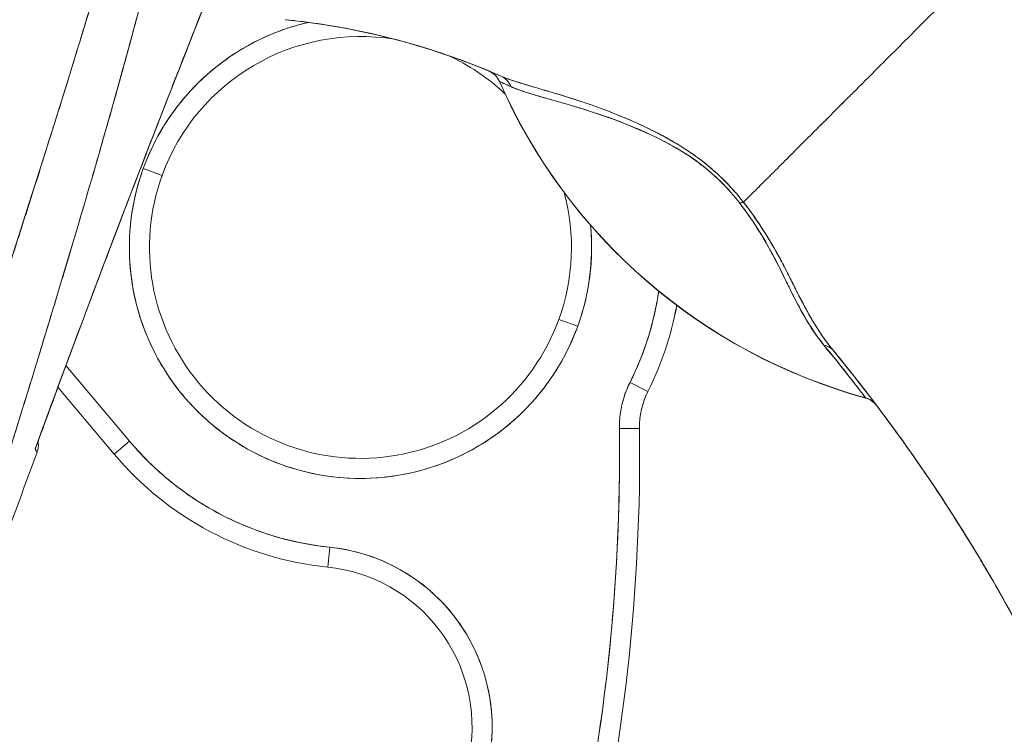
# Model space of a CAD drawing. Header units: inches. Extents: x 15 to 357, y 5 to 227.
# Tile 18 of 107: x 99.627 to 100.592, y 138.949 to 139.649. Entities that reach past the tile are written whole.
import ezdxf

# ---------------------------------------------------------------- set-up
doc = ezdxf.new("R2010")
doc.units = ezdxf.units.IN
doc.header["$LTSCALE"] = 22
doc.header["$MEASUREMENT"] = 0
doc.layers.add('Visible (ANSI)', color=7, linetype='Continuous', lineweight=5)

msp = doc.modelspace()

# ---------------------------------------------------------------- linework, layer by layer
at = {"layer": 'Visible (ANSI)'}
for p, q in [((100.09712, 139.58848), (100.09712, 139.58831)), ((100.26113, 139.53298), (100.26113, 139.53297)), ((100.26113, 139.53297), (100.26113, 139.53298)), ((100.26093, 139.52839), (100.26093, 139.52837)), ((100.26093, 139.52837), (100.26093, 139.52839)), ((100.28034, 139.52142), (100.28034, 139.52143)), ((100.28034, 139.52143), (100.28034, 139.52142)), ((99.74822, 139.50308), (99.76672, 139.49636)), ((99.76672, 139.49636), (99.74822, 139.50308)), ((100.15526, 139.3552), (100.17376, 139.34847)), ((100.17376, 139.34847), (100.15526, 139.3552)), ((99.64401, 139.31344), (99.64401, 139.31344)), ((99.73491, 139.23585), (99.67249, 139.31014)), ((99.67249, 139.31014), (99.73491, 139.23585)), ((99.71983, 139.22318), (99.66462, 139.28891)), ((100.24262, 139.28477), (100.22502, 139.29358)), ((100.22502, 139.29358), (100.24262, 139.28477)), ((100.2343, 139.2485), (100.21461, 139.24825)), ((100.21461, 139.24825), (100.2343, 139.2485)), ((99.71983, 139.22318), (99.73491, 139.23585)), ((99.73491, 139.23585), (99.71983, 139.22318)), ((99.92887, 139.11246), (99.93087, 139.13204)), ((99.93087, 139.13204), (99.92887, 139.11246))]:
    msp.add_line(p, q, dxfattribs=at)
for centre, radius, start, end in [((99.96099, 139.42578), 0.22638, 103.04404, 160.03304), ((99.96098, 139.42584), 0.22632, 103.04343, 103.04362), ((99.96099, 139.42578), 0.20669, 80.65699, 160.03304), ((99.96099, 139.42578), 0.20669, 65.72129, 65.72335), ((99.96099, 139.42578), 0.20669, 46.79398, 65.71722), ((100.07871, 139.58031), 0.02008, 23.66839, 66.82157), ((100.0788, 139.58027), 0.02008, 23.68716, 66.76219), ((100.60191, 139.80964), 0.55118, 203.67477, 254.63989), ((99.961, 139.42579), 0.22636, 44.96518, 44.96546), ((99.96099, 139.42578), 0.22638, 41.38763, 41.39914), ((99.96099, 139.42578), 0.22638, 160.03304, 340.03304), ((99.96099, 139.42578), 0.20669, 160.03304, 340.03304), ((99.96099, 139.42578), 0.20669, 340.03304, 15.04204), ((99.96099, 139.42578), 0.22638, 340.03304, 5.52934), ((99.96099, 139.42578), 0.29528, 333.40323, 351.64017), ((99.96103, 139.42577), 0.31492, 333.40131, 349.61535), ((99.96099, 139.42578), 0.31496, 333.40323, 349.6151), ((100.31303, 139.24951), 0.09843, 153.40323, 180.73413), ((100.31303, 139.24951), 0.07874, 153.40323, 180.73413), ((100.31303, 139.24951), 0.07874, 153.40323, 180.73413), ((100.4506, 139.25878), 0.02008, 38.5981, 74.63988), ((98.32107, 139.22399), 1.8937, 332.53661, 0.73413), ((98.32107, 139.22399), 1.91339, 332.53661, 0.73413), ((98.32107, 139.22399), 1.91339, 332.53661, 0.73413), ((99.96099, 139.42578), 0.29528, 220.03304, 264.14608), ((114.41838, 133.77304), 15.74803, 159.744341, 160.828594), ((99.96099, 139.42578), 0.31496, 220.03304, 264.14608), ((99.91281, 138.9558), 0.17717, 350.43614, 84.14608), ((99.91281, 138.9558), 0.15748, 350.43614, 84.14608)]:
    msp.add_arc(centre, radius, start, end, dxfattribs=at)
for centre, major_axis, ratio, start_param, end_param in [((99.87831, 139.63281), (-0.12691, 0.01197), 0.132886, 4.605159, 4.653284), ((101.41169, 139.05066), (-1.32529, 0.54819), 0.00001, 6.271239, 6.274864), ((100.0788, 139.58027), (0.00792, 0.01845), 0.999933, 5.531377, 6.283185), ((101.53732, 139.06401), (-1.44022, 0.52436), 0.00001, 6.27208, 6.283193), ((100.60191, 139.80976), (0.55118, 0), 0.9998, 3.555085, 4.443895), ((100.60191, 139.80976), (-0.55118, 0), 0.9998, 0.413493, 1.302303), ((100.09042, 139.57532), (0.00804, 0.0184), 0.957286, 5.520704, 6.282764), ((100.09042, 139.57532), (0.00804, 0.0184), 0.957286, 5.520703, 6.282762), ((100.32281, 139.45734), (-0.01591, -0.01225), 0.236605, 3.562809, 3.880149), ((100.32281, 139.45734), (0.0159, 0.01225), 0.236623, 0.420958, 0.738353), ((100.40807, 139.31276), (0.01552, 0.01274), 0.762679, 0.000601, 0.630131), ((100.40807, 139.31276), (0.01552, 0.01274), 0.76268, 0.000589, 0.630116), ((100.45037, 139.25908), (0.01569, 0.01253), 0.9995, 0, 0.628441), ((100.45037, 139.25908), (0.00533, 0.01936), 0.999871, 5.655499, 6.283185), ((100.01337, 139.87263), (0.44254, -0.59448), 0.00001, 6.283046, 6.314399), ((100.45037, 139.25908), (0.01569, 0.01252), 0.9995, 0, 0.628956), ((100.01337, 139.87289), (0.44254, -0.59475), 0.00001, 6.251839, 6.283182)]:
    msp.add_ellipse(centre, major_axis=major_axis, ratio=ratio, start_param=start_param, end_param=end_param, dxfattribs=at)
for points, knots in [([(99.84463, 140.19647), (99.84184, 140.16093), (99.83814, 140.12562), (99.83354, 140.09008), (99.82894, 140.05454), (99.82344, 140.01876), (99.81707, 139.98234), (99.8107, 139.94592), (99.80346, 139.90885), (99.79531, 139.8707), (99.78716, 139.83255), (99.7781, 139.79332), (99.76807, 139.75254), (99.75804, 139.71176), (99.74704, 139.66943), (99.73495, 139.625), (99.72287, 139.58057), (99.70972, 139.53405), (99.69534, 139.48475), (99.68096, 139.43546), (99.66536, 139.3834), (99.64839, 139.32776), (99.63141, 139.27212), (99.61305, 139.2129), (99.59318, 139.14935), (99.57331, 139.0858), (99.55193, 139.01792), (99.52933, 138.9458)], [0, 0, 0, 0, 0.111111, 0.111111, 0.111111, 0.222222, 0.222222, 0.222222, 0.333333, 0.333333, 0.333333, 0.444444, 0.444444, 0.444444, 0.555556, 0.555556, 0.555556, 0.666667, 0.666667, 0.666667, 0.777778, 0.777778, 0.777778, 0.888889, 0.888889, 0.888889, 1, 1, 1, 1]), ([(99.84463, 140.19647), (99.84368, 140.18427), (99.84261, 140.17194), (99.84141, 140.15946), (99.84022, 140.14717), (99.83891, 140.13474), (99.83747, 140.12219), (99.83605, 140.10978), (99.83451, 140.09726), (99.83283, 140.08461), (99.83118, 140.07209), (99.8294, 140.05945), (99.8275, 140.04669), (99.82562, 140.03404), (99.82362, 140.02127), (99.8215, 140.00839), (99.81939, 139.99558), (99.81716, 139.98267), (99.81482, 139.96964), (99.81271, 139.9579), (99.8105, 139.94607), (99.80821, 139.93415), (99.80797, 139.9329), (99.80772, 139.93165), (99.80748, 139.93039), (99.80493, 139.91722), (99.80226, 139.90395), (99.79949, 139.89057), (99.79671, 139.87718), (99.79383, 139.86369), (99.79084, 139.85009), (99.78784, 139.83646), (99.78473, 139.82272), (99.78153, 139.80887), (99.77831, 139.79497), (99.77498, 139.78095), (99.77156, 139.76682), (99.76811, 139.75261), (99.76456, 139.73828), (99.76092, 139.72385), (99.75724, 139.70929), (99.75346, 139.69462), (99.74959, 139.67983), (99.74606, 139.66635), (99.74246, 139.65277), (99.73877, 139.6391), (99.73837, 139.63762), (99.73797, 139.63614), (99.73757, 139.63465), (99.73342, 139.61929), (99.72917, 139.60381), (99.72484, 139.5882), (99.72044, 139.57238), (99.71595, 139.55642), (99.71137, 139.54034), (99.70671, 139.524), (99.70197, 139.50753), (99.69714, 139.49092), (99.69222, 139.47402), (99.68721, 139.45698), (99.68212, 139.4398), (99.67693, 139.42228), (99.67165, 139.40461), (99.66629, 139.3868), (99.66081, 139.3686), (99.65524, 139.35025), (99.6496, 139.33174), (99.64742, 139.3246), (99.64523, 139.31743), (99.64303, 139.31023), (99.63939, 139.29836), (99.63573, 139.28643), (99.63203, 139.27444), (99.62594, 139.25469), (99.61978, 139.23477), (99.61353, 139.21467), (99.60712, 139.19403), (99.60063, 139.17321), (99.59407, 139.15221), (99.58731, 139.1306), (99.58048, 139.10879), (99.57358, 139.08679), (99.56648, 139.06413), (99.55929, 139.04125), (99.55204, 139.01816), (99.54454, 138.99427), (99.53696, 138.97015), (99.52933, 138.9458)], [0, 0, 0, 0, 0.037382, 0.037382, 0.037382, 0.074234, 0.074234, 0.074234, 0.110636, 0.110636, 0.110636, 0.146671, 0.146671, 0.146671, 0.182417, 0.182417, 0.182417, 0.217957, 0.217957, 0.217957, 0.25, 0.25, 0.25, 0.253368, 0.253368, 0.253368, 0.288725, 0.288725, 0.288725, 0.324095, 0.324095, 0.324095, 0.359547, 0.359547, 0.359547, 0.39515, 0.39515, 0.39515, 0.430974, 0.430974, 0.430974, 0.467089, 0.467089, 0.467089, 0.5, 0.5, 0.5, 0.503564, 0.503564, 0.503564, 0.540473, 0.540473, 0.540473, 0.577897, 0.577897, 0.577897, 0.615918, 0.615918, 0.615918, 0.654622, 0.654622, 0.654622, 0.694093, 0.694093, 0.694093, 0.734423, 0.734423, 0.734423, 0.75, 0.75, 0.75, 0.775706, 0.775706, 0.775706, 0.818036, 0.818036, 0.818036, 0.861515, 0.861515, 0.861515, 0.906243, 0.906243, 0.906243, 0.952322, 0.952322, 0.952322, 1, 1, 1, 1]), ([(99.8195, 140.19212), (99.80774, 140.10831), (99.79098, 140.01942), (99.76855, 139.92542), (99.74612, 139.83141), (99.71801, 139.73229), (99.68628, 139.6282), (99.65455, 139.5241), (99.61919, 139.41502), (99.58264, 139.30118), (99.54608, 139.18735), (99.50832, 139.06875), (99.46855, 138.94531)], [0, 0, 0, 0, 0.25, 0.25, 0.25, 0.5, 0.5, 0.5, 0.75, 0.75, 0.75, 1, 1, 1, 1]), ([(99.46855, 138.94531), (99.47616, 138.96951), (99.4838, 138.99369), (99.49147, 139.01786), (99.49875, 139.0408), (99.50607, 139.06373), (99.51341, 139.08664), (99.52041, 139.10849), (99.52743, 139.13034), (99.53446, 139.15217), (99.54118, 139.17302), (99.54791, 139.19387), (99.55465, 139.21471), (99.56109, 139.23464), (99.56755, 139.25457), (99.574, 139.2745), (99.58018, 139.2936), (99.58636, 139.3127), (99.59253, 139.3318), (99.59846, 139.35013), (99.60438, 139.36847), (99.61028, 139.38681), (99.61596, 139.40444), (99.62162, 139.42208), (99.62726, 139.43972), (99.6327, 139.45672), (99.63812, 139.47372), (99.64351, 139.49073), (99.64871, 139.50714), (99.65389, 139.52357), (99.65904, 139.53999), (99.66171, 139.54851), (99.66437, 139.55703), (99.66702, 139.56556), (99.66931, 139.57293), (99.67159, 139.5803), (99.67387, 139.58768), (99.67863, 139.60308), (99.68335, 139.6185), (99.68802, 139.63392), (99.69256, 139.64889), (99.69706, 139.66387), (99.70151, 139.67886), (99.70583, 139.69344), (99.71012, 139.70802), (99.71434, 139.72262), (99.71846, 139.73684), (99.72253, 139.75108), (99.72654, 139.76532), (99.73045, 139.77923), (99.73431, 139.79315), (99.73811, 139.80708), (99.74182, 139.82071), (99.74547, 139.83434), (99.74906, 139.84799), (99.75257, 139.86137), (99.75601, 139.87476), (99.75938, 139.88816), (99.7627, 139.90132), (99.76594, 139.91449), (99.7691, 139.92767), (99.77221, 139.94064), (99.77524, 139.95362), (99.77819, 139.96662), (99.7811, 139.97942), (99.78393, 139.99224), (99.78667, 140.00506), (99.78937, 140.01773), (99.79199, 140.0304), (99.79452, 140.04309), (99.79702, 140.05563), (99.79943, 140.06819), (99.80174, 140.08075), (99.80402, 140.0932), (99.80622, 140.10565), (99.80831, 140.11812), (99.81039, 140.13048), (99.81236, 140.14285), (99.81423, 140.15523), (99.81609, 140.16752), (99.81785, 140.17982), (99.8195, 140.19212)], [0, 0, 0, 0, 0.058373, 0.058373, 0.058373, 0.113771, 0.113771, 0.113771, 0.166588, 0.166588, 0.166588, 0.217025, 0.217025, 0.217025, 0.265271, 0.265271, 0.265271, 0.311506, 0.311506, 0.311506, 0.355892, 0.355892, 0.355892, 0.398581, 0.398581, 0.398581, 0.439711, 0.439711, 0.439711, 0.479413, 0.479413, 0.479413, 0.5, 0.5, 0.5, 0.517807, 0.517807, 0.517807, 0.555021, 0.555021, 0.555021, 0.59116, 0.59116, 0.59116, 0.62632, 0.62632, 0.62632, 0.660593, 0.660593, 0.660593, 0.694065, 0.694065, 0.694065, 0.726815, 0.726815, 0.726815, 0.75892, 0.75892, 0.75892, 0.79045, 0.79045, 0.79045, 0.821471, 0.821471, 0.821471, 0.852043, 0.852043, 0.852043, 0.882223, 0.882223, 0.882223, 0.912065, 0.912065, 0.912065, 0.941613, 0.941613, 0.941613, 0.970914, 0.970914, 0.970914, 1, 1, 1, 1]), ([(99.64227, 139.22824), (99.66758, 139.29738), (99.6925, 139.36412), (99.71693, 139.4284), (99.74136, 139.49269), (99.76529, 139.55452), (99.78868, 139.6141), (99.81207, 139.67367), (99.8349, 139.73099), (99.8571, 139.78598)], [0, 0, 0, 0, 0.333333, 0.333333, 0.333333, 0.666667, 0.666667, 0.666667, 1, 1, 1, 1]), ([(99.64227, 139.22824), (99.65927, 139.27471), (99.67648, 139.32111), (99.69389, 139.36743), (99.71891, 139.43404), (99.74435, 139.50049), (99.77018, 139.56679), (99.7935, 139.62667), (99.81714, 139.68642), (99.84105, 139.74606), (99.84639, 139.75937), (99.85174, 139.77267), (99.8571, 139.78597)], [0, 0, 0, 0, 0.248384, 0.248384, 0.248384, 0.605524, 0.605524, 0.605524, 0.928029, 0.928029, 0.928029, 1, 1, 1, 1]), ([(100.59165, 139.72553), (100.58431, 139.71819), (100.57677, 139.71065), (100.56918, 139.70305), (100.56118, 139.69506), (100.55312, 139.687), (100.54513, 139.67901), (100.54275, 139.67663), (100.54037, 139.67425), (100.53799, 139.67188), (100.53192, 139.66581), (100.52591, 139.65981), (100.51998, 139.65387), (100.51124, 139.64513), (100.50266, 139.63656), (100.49425, 139.62814), (100.49156, 139.62545), (100.48889, 139.62279), (100.48624, 139.62013), (100.48024, 139.61413), (100.47432, 139.60821), (100.4685, 139.60239), (100.45986, 139.59376), (100.45145, 139.58535), (100.44333, 139.57722), (100.44178, 139.57567), (100.44024, 139.57413), (100.43871, 139.5726), (100.43204, 139.56593), (100.42557, 139.55945), (100.41931, 139.55318), (100.41543, 139.54929), (100.41162, 139.54548), (100.4079, 139.54176), (100.40419, 139.53804), (100.40055, 139.5344), (100.39701, 139.53085), (100.39345, 139.52729), (100.38998, 139.52382), (100.3866, 139.52044), (100.38324, 139.51708), (100.37997, 139.51382), (100.37681, 139.51065), (100.37171, 139.50556), (100.36687, 139.50072), (100.3623, 139.49617), (100.36124, 139.4951), (100.36019, 139.49406), (100.35916, 139.49303), (100.35646, 139.49033), (100.35386, 139.48774), (100.35138, 139.48527), (100.34892, 139.48281), (100.34657, 139.48046), (100.34434, 139.47823), (100.34212, 139.47602), (100.34001, 139.47392), (100.33803, 139.47194), (100.33738, 139.4713), (100.33675, 139.47067), (100.33614, 139.47006)], [0, 0, 0, 0, 0.070424, 0.070424, 0.070424, 0.144534, 0.144534, 0.144534, 0.166667, 0.166667, 0.166667, 0.223343, 0.223343, 0.223343, 0.306734, 0.306734, 0.306734, 0.333333, 0.333333, 0.333333, 0.393545, 0.393545, 0.393545, 0.482972, 0.482972, 0.482972, 0.5, 0.5, 0.5, 0.574383, 0.574383, 0.574383, 0.620537, 0.620537, 0.620537, 0.666667, 0.666667, 0.666667, 0.713018, 0.713018, 0.713018, 0.759127, 0.759127, 0.759127, 0.833333, 0.833333, 0.833333, 0.850626, 0.850626, 0.850626, 0.895889, 0.895889, 0.895889, 0.940848, 0.940848, 0.940848, 0.985537, 0.985537, 0.985537, 1, 1, 1, 1]), ([(100.33614, 139.47006), (100.33675, 139.47067), (100.33738, 139.4713), (100.33803, 139.47194), (100.34001, 139.47392), (100.34212, 139.47602), (100.34434, 139.47823), (100.34657, 139.48046), (100.34892, 139.48281), (100.35139, 139.48527), (100.35386, 139.48774), (100.35646, 139.49033), (100.35916, 139.49303), (100.36019, 139.49406), (100.36124, 139.49511), (100.36231, 139.49617), (100.36687, 139.50073), (100.37171, 139.50556), (100.37681, 139.51065), (100.38315, 139.51699), (100.38989, 139.52373), (100.39698, 139.53082), (100.40408, 139.53793), (100.41153, 139.54539), (100.41931, 139.55318), (100.42557, 139.55944), (100.43204, 139.56592), (100.4387, 139.57259), (100.44023, 139.57413), (100.44177, 139.57567), (100.44333, 139.57722), (100.45145, 139.58535), (100.45986, 139.59376), (100.4685, 139.60239), (100.47432, 139.60821), (100.48023, 139.61413), (100.48623, 139.62013), (100.48889, 139.62278), (100.49156, 139.62545), (100.49425, 139.62814), (100.50266, 139.63656), (100.51124, 139.64513), (100.51997, 139.65387), (100.52589, 139.65979), (100.53188, 139.66577), (100.53794, 139.67183), (100.54033, 139.67421), (100.54273, 139.67661), (100.54513, 139.67901), (100.55312, 139.687), (100.56118, 139.69506), (100.56918, 139.70305), (100.57677, 139.71065), (100.58431, 139.71819), (100.59165, 139.72553)], [0, 0, 0, 0, 0.014459, 0.014459, 0.014459, 0.059137, 0.059137, 0.059137, 0.104088, 0.104088, 0.104088, 0.149345, 0.149345, 0.149345, 0.166667, 0.166667, 0.166667, 0.24084, 0.24084, 0.24084, 0.33319, 0.33319, 0.33319, 0.425633, 0.425633, 0.425633, 0.5, 0.5, 0.5, 0.517058, 0.517058, 0.517058, 0.606462, 0.606462, 0.606462, 0.666667, 0.666667, 0.666667, 0.693307, 0.693307, 0.693307, 0.776791, 0.776791, 0.776791, 0.833333, 0.833333, 0.833333, 0.855634, 0.855634, 0.855634, 0.929684, 0.929684, 0.929684, 1, 1, 1, 1]), ([(100.59165, 139.72553), (100.60071, 139.69312), (100.60911, 139.6607), (100.61697, 139.6284), (100.62484, 139.59609), (100.63218, 139.56392), (100.63914, 139.532), (100.64609, 139.50009), (100.65267, 139.46844), (100.65903, 139.43715), (100.66539, 139.40586), (100.67155, 139.37494), (100.67768, 139.34444), (100.68381, 139.31395), (100.68992, 139.28389), (100.69622, 139.2543), (100.70252, 139.22471), (100.709, 139.1956), (100.71589, 139.16695), (100.72278, 139.13831), (100.73008, 139.11013), (100.73801, 139.08239), (100.74594, 139.05465), (100.7545, 139.02735), (100.76392, 139.0004)], [0, 0, 0, 0, 0.124961, 0.124961, 0.124961, 0.249967, 0.249967, 0.249967, 0.374972, 0.374972, 0.374972, 0.499978, 0.499978, 0.499978, 0.624983, 0.624983, 0.624983, 0.749989, 0.749989, 0.749989, 0.874994, 0.874994, 0.874994, 1, 1, 1, 1]), ([(99.74822, 139.50308), (99.75304, 139.5163), (99.75895, 139.52884), (99.76601, 139.5408), (99.77308, 139.55277), (99.78129, 139.56415), (99.79047, 139.57467), (99.79964, 139.58518), (99.80978, 139.59483), (99.82073, 139.60346), (99.83167, 139.6121), (99.84342, 139.61973), (99.85577, 139.62622), (99.86812, 139.6327), (99.88107, 139.63804), (99.89441, 139.64214), (99.89952, 139.64371), (99.90469, 139.64511), (99.9099, 139.64631)], [0, 0, 0, 0, 0.0588235, 0.0588235, 0.0588235, 0.1176471, 0.1176471, 0.1176471, 0.1764706, 0.1764706, 0.1764706, 0.2352941, 0.2352941, 0.2352941, 0.2941176, 0.2941176, 0.2941176, 0.3166736, 0.3166736, 0.3166736, 0.3166736]), ([(99.89348, 139.6483), (99.92846, 139.64449), (99.96331, 139.63803), (99.99761, 139.62892), (100.03191, 139.61981), (100.06567, 139.60805), (100.09846, 139.59371)], [0, 0, 0, 0, 0.5, 0.5, 0.5, 1, 1, 1, 1]), ([(100.09846, 139.59371), (100.09798, 139.59392), (100.0975, 139.59413), (100.09702, 139.59434), (100.07711, 139.603), (100.05684, 139.6107), (100.03632, 139.61744), (100.0158, 139.62417), (99.99503, 139.62994), (99.97408, 139.63474), (99.95314, 139.63953), (99.93203, 139.64335), (99.91084, 139.64619), (99.90506, 139.64696), (99.89927, 139.64767), (99.89348, 139.6483)], [0, 0, 0, 0, 0.007361, 0.007361, 0.007361, 0.310645, 0.310645, 0.310645, 0.613929, 0.613929, 0.613929, 0.917213, 0.917213, 0.917213, 1, 1, 1, 1]), ([(100.09719, 139.58834), (100.09726, 139.5883), (100.09755, 139.58817), (100.09807, 139.58794), (100.09883, 139.58761), (100.10006, 139.58706), (100.10173, 139.58631), (100.10349, 139.58553), (100.10572, 139.58452), (100.1084, 139.58331)], [0, 0, 0, 0, 0.250608, 0.250608, 0.250608, 0.616926, 0.616926, 0.616926, 1, 1, 1, 1]), ([(100.09719, 139.58834), (100.09728, 139.5883), (100.09774, 139.5881), (100.0986, 139.5877), (100.09947, 139.58731), (100.10076, 139.58673), (100.10239, 139.58602), (100.10403, 139.58531), (100.106, 139.58445), (100.1084, 139.58331)], [0, 0, 0, 0, 0.333333, 0.333333, 0.333333, 0.666667, 0.666667, 0.666667, 1, 1, 1, 1]), ([(100.33614, 139.47006), (100.32979, 139.47829), (100.3226, 139.48636), (100.31446, 139.4942), (100.30632, 139.50204), (100.29722, 139.50966), (100.28733, 139.51666), (100.2869, 139.51697), (100.28646, 139.51727), (100.28602, 139.51758), (100.2765, 139.52422), (100.26629, 139.5303), (100.25565, 139.53594), (100.25424, 139.53669), (100.25281, 139.53743), (100.25138, 139.53817), (100.24267, 139.54264), (100.23373, 139.54683), (100.22467, 139.55075), (100.22352, 139.55124), (100.22238, 139.55173), (100.22123, 139.55222), (100.21913, 139.55311), (100.21702, 139.55399), (100.21491, 139.55485), (100.20525, 139.5588), (100.19553, 139.56244), (100.18595, 139.56578), (100.18566, 139.56588), (100.18538, 139.56598), (100.18509, 139.56607), (100.17691, 139.56891), (100.16884, 139.57152), (100.16089, 139.57397), (100.16046, 139.5741), (100.16002, 139.57423), (100.15959, 139.57437), (100.15692, 139.57519), (100.15426, 139.57599), (100.15162, 139.57677), (100.14824, 139.57778), (100.14489, 139.57876), (100.14161, 139.57972), (100.13628, 139.58128), (100.13113, 139.58277), (100.12635, 139.5842), (100.12434, 139.58479), (100.1224, 139.58537), (100.12054, 139.58594), (100.11844, 139.58658), (100.11644, 139.5872), (100.11453, 139.58782), (100.10821, 139.58984), (100.10292, 139.59177), (100.09846, 139.59371)], [0, 0, 0, 0, 0.125, 0.125, 0.125, 0.25, 0.25, 0.25, 0.255535, 0.255535, 0.255535, 0.375, 0.375, 0.375, 0.39094, 0.39094, 0.39094, 0.487767, 0.487767, 0.487767, 0.5, 0.5, 0.5, 0.522422, 0.522422, 0.522422, 0.625, 0.625, 0.625, 0.628055, 0.628055, 0.628055, 0.715688, 0.715688, 0.715688, 0.720466, 0.720466, 0.720466, 0.75, 0.75, 0.75, 0.787783, 0.787783, 0.787783, 0.849243, 0.849243, 0.849243, 0.875, 0.875, 0.875, 0.903965, 0.903965, 0.903965, 1, 1, 1, 1]), ([(100.33614, 139.47006), (100.33022, 139.47757), (100.32366, 139.48504), (100.31669, 139.49199), (100.31546, 139.49321), (100.31422, 139.49443), (100.31296, 139.49562), (100.30576, 139.50249), (100.29821, 139.50877), (100.29012, 139.51466), (100.28883, 139.5156), (100.28753, 139.51653), (100.28621, 139.51745), (100.2789, 139.52254), (100.27115, 139.52735), (100.2631, 139.53187), (100.26058, 139.53329), (100.25803, 139.53468), (100.25546, 139.53604), (100.24971, 139.53909), (100.24384, 139.542), (100.23789, 139.54478), (100.23267, 139.54723), (100.22739, 139.54959), (100.22208, 139.55185), (100.21946, 139.55297), (100.21683, 139.55407), (100.2142, 139.55514), (100.20597, 139.55849), (100.1977, 139.56162), (100.18949, 139.56453), (100.18894, 139.56473), (100.18839, 139.56492), (100.18784, 139.56511), (100.18, 139.56787), (100.17221, 139.57043), (100.16459, 139.57281), (100.16116, 139.57388), (100.15776, 139.57492), (100.15441, 139.57593), (100.15081, 139.57702), (100.14726, 139.57807), (100.14377, 139.57909), (100.13825, 139.58071), (100.1329, 139.58226), (100.12776, 139.58378), (100.1264, 139.58418), (100.12506, 139.58458), (100.12374, 139.58497), (100.12086, 139.58584), (100.11807, 139.5867), (100.11536, 139.58756), (100.112, 139.58863), (100.10879, 139.58971), (100.10576, 139.59082), (100.10318, 139.59176), (100.10074, 139.59272), (100.09846, 139.59371)], [0, 0, 0, 0, 0.106229, 0.106229, 0.106229, 0.125, 0.125, 0.125, 0.232823, 0.232823, 0.232823, 0.25, 0.25, 0.25, 0.345204, 0.345204, 0.345204, 0.375, 0.375, 0.375, 0.441581, 0.441581, 0.441581, 0.5, 0.5, 0.5, 0.528868, 0.528868, 0.528868, 0.618969, 0.618969, 0.618969, 0.625, 0.625, 0.625, 0.711204, 0.711204, 0.711204, 0.75, 0.75, 0.75, 0.791698, 0.791698, 0.791698, 0.857612, 0.857612, 0.857612, 0.875, 0.875, 0.875, 0.912763, 0.912763, 0.912763, 0.959824, 0.959824, 0.959824, 1, 1, 1, 1]), ([(100.1084, 139.58331), (100.11041, 139.58239), (100.11263, 139.5815), (100.11503, 139.58061), (100.11773, 139.57961), (100.12067, 139.57861), (100.12385, 139.57761), (100.12739, 139.57648), (100.13123, 139.57534), (100.13534, 139.57415), (100.13782, 139.57343), (100.14039, 139.5727), (100.14307, 139.57194), (100.1454, 139.57127), (100.14782, 139.57058), (100.15031, 139.56987), (100.15639, 139.56813), (100.16292, 139.56624), (100.16988, 139.56415), (100.17724, 139.56193), (100.18508, 139.55949), (100.19338, 139.55673), (100.19418, 139.55647), (100.19497, 139.5562), (100.19578, 139.55593), (100.20251, 139.55367), (100.20952, 139.55116), (100.21679, 139.54836), (100.22406, 139.54555), (100.2316, 139.54245), (100.23935, 139.53897), (100.24718, 139.53545), (100.25523, 139.53154), (100.26341, 139.52705), (100.26357, 139.52696), (100.26373, 139.52687), (100.26389, 139.52678), (100.27227, 139.52215), (100.2808, 139.51701), (100.28914, 139.51105), (100.29302, 139.50828), (100.29685, 139.50534), (100.3006, 139.50223), (100.30532, 139.49832), (100.30993, 139.49414), (100.31434, 139.48975), (100.32094, 139.48316), (100.32707, 139.4761), (100.33262, 139.46893)], [0, 0, 0, 0, 0.060401, 0.060401, 0.060401, 0.128439, 0.128439, 0.128439, 0.204371, 0.204371, 0.204371, 0.25, 0.25, 0.25, 0.289854, 0.289854, 0.289854, 0.38726, 0.38726, 0.38726, 0.490155, 0.490155, 0.490155, 0.5, 0.5, 0.5, 0.582487, 0.582487, 0.582487, 0.665027, 0.665027, 0.665027, 0.748353, 0.748353, 0.748353, 0.75, 0.75, 0.75, 0.835339, 0.835339, 0.835339, 0.875, 0.875, 0.875, 0.925032, 0.925032, 0.925032, 1, 1, 1, 1]), ([(100.1084, 139.58331), (100.11212, 139.58169), (100.11676, 139.5799), (100.12258, 139.578), (100.12841, 139.5761), (100.13544, 139.5741), (100.14385, 139.57172), (100.15226, 139.56933), (100.1621, 139.56656), (100.17217, 139.56353), (100.18224, 139.5605), (100.19246, 139.55717), (100.2027, 139.5535), (100.21295, 139.54983), (100.22323, 139.54582), (100.23336, 139.54147), (100.24349, 139.53711), (100.25347, 139.53241), (100.26306, 139.52723), (100.27265, 139.52206), (100.28183, 139.5164), (100.29036, 139.51019), (100.29888, 139.50397), (100.30674, 139.49721), (100.31382, 139.49028), (100.32089, 139.48336), (100.32717, 139.47628), (100.33262, 139.46893)], [0, 0, 0, 0, 0.111111, 0.111111, 0.111111, 0.222222, 0.222222, 0.222222, 0.333333, 0.333333, 0.333333, 0.444444, 0.444444, 0.444444, 0.555556, 0.555556, 0.555556, 0.666667, 0.666667, 0.666667, 0.777778, 0.777778, 0.777778, 0.888889, 0.888889, 0.888889, 1, 1, 1, 1]), ([(100.17376, 139.34847), (100.16894, 139.33526), (100.16303, 139.32271), (100.15597, 139.31075), (100.1489, 139.29879), (100.14069, 139.2874), (100.13151, 139.27689), (100.12234, 139.26637), (100.1122, 139.25673), (100.10125, 139.24809), (100.09031, 139.23945), (100.07856, 139.23182), (100.06621, 139.22534), (100.05386, 139.21885), (100.04091, 139.21351), (100.02757, 139.20941), (100.01424, 139.20531), (100.00053, 139.20244), (99.98667, 139.20086), (99.97281, 139.19928), (99.9588, 139.19898), (99.94489, 139.19997), (99.93097, 139.20096), (99.91715, 139.20325), (99.90366, 139.20678), (99.89016, 139.21031), (99.877, 139.2151), (99.86438, 139.22105), (99.85177, 139.227), (99.8397, 139.23412), (99.8284, 139.24229), (99.81709, 139.25047), (99.80654, 139.25968), (99.79693, 139.26979), (99.78732, 139.2799), (99.77864, 139.2909), (99.77105, 139.30261), (99.76346, 139.31431), (99.75696, 139.32672), (99.75165, 139.33962), (99.74634, 139.35252), (99.74223, 139.36591), (99.73938, 139.37956), (99.73653, 139.39321), (99.73495, 139.40711), (99.73466, 139.42107), (99.73437, 139.43502), (99.73538, 139.44902), (99.73765, 139.46273), (99.73991, 139.47644), (99.74343, 139.48985), (99.74822, 139.50308)], [0, 0, 0, 0, 0.058824, 0.058824, 0.058824, 0.117647, 0.117647, 0.117647, 0.176471, 0.176471, 0.176471, 0.235294, 0.235294, 0.235294, 0.294118, 0.294118, 0.294118, 0.352941, 0.352941, 0.352941, 0.411765, 0.411765, 0.411765, 0.470588, 0.470588, 0.470588, 0.529412, 0.529412, 0.529412, 0.588235, 0.588235, 0.588235, 0.647059, 0.647059, 0.647059, 0.705882, 0.705882, 0.705882, 0.764706, 0.764706, 0.764706, 0.823529, 0.823529, 0.823529, 0.882353, 0.882353, 0.882353, 0.941176, 0.941176, 0.941176, 1, 1, 1, 1]), ([(100.33262, 139.46893), (100.33874, 139.46101), (100.34433, 139.45296), (100.34939, 139.44503), (100.35595, 139.43475), (100.36163, 139.42466), (100.36671, 139.41495), (100.37092, 139.40692), (100.3747, 139.39914), (100.37846, 139.39162), (100.37956, 139.38941), (100.38064, 139.38723), (100.38172, 139.38508), (100.38667, 139.37513), (100.39139, 139.36579), (100.39646, 139.357), (100.40202, 139.34736), (100.408, 139.33838), (100.41489, 139.33003)], [0, 0, 0, 0, 0.148428, 0.148428, 0.148428, 0.340764, 0.340764, 0.340764, 0.5, 0.5, 0.5, 0.546721, 0.546721, 0.546721, 0.762825, 0.762825, 0.762825, 1, 1, 1, 1]), ([(100.33262, 139.46893), (100.34075, 139.45841), (100.34837, 139.44724), (100.35536, 139.43555), (100.36235, 139.42386), (100.36872, 139.41167), (100.37459, 139.39964), (100.38047, 139.38761), (100.38584, 139.37572), (100.39236, 139.36402), (100.39889, 139.35233), (100.40657, 139.34082), (100.41489, 139.33003)], [0, 0, 0, 0, 0.25, 0.25, 0.25, 0.5, 0.5, 0.5, 0.75, 0.75, 0.75, 1, 1, 1, 1]), ([(100.42359, 139.32551), (100.42124, 139.32836), (100.419, 139.33126), (100.41686, 139.3342), (100.41444, 139.3375), (100.41214, 139.34085), (100.40994, 139.34422), (100.40784, 139.34742), (100.40584, 139.35065), (100.40391, 139.35388), (100.4037, 139.35424), (100.40349, 139.3546), (100.40327, 139.35496), (100.40095, 139.35889), (100.39874, 139.36283), (100.39661, 139.36679), (100.39423, 139.37119), (100.39194, 139.37561), (100.3897, 139.38003), (100.38918, 139.38106), (100.38866, 139.38209), (100.38814, 139.38312), (100.38609, 139.3872), (100.38406, 139.39128), (100.38202, 139.39535), (100.38085, 139.39766), (100.37968, 139.39998), (100.3785, 139.40229), (100.37679, 139.40565), (100.37506, 139.409), (100.37328, 139.41233), (100.37295, 139.41296), (100.37261, 139.41358), (100.37228, 139.41421), (100.36753, 139.42303), (100.36247, 139.43179), (100.35689, 139.4406), (100.35676, 139.4408), (100.35663, 139.441), (100.35651, 139.4412), (100.35038, 139.45084), (100.34364, 139.46056), (100.33614, 139.47006)], [0, 0, 0, 0, 0.062727, 0.062727, 0.062727, 0.133158, 0.133158, 0.133158, 0.2, 0.2, 0.2, 0.2074, 0.2074, 0.2074, 0.288525, 0.288525, 0.288525, 0.378924, 0.378924, 0.378924, 0.4, 0.4, 0.4, 0.483407, 0.483407, 0.483407, 0.530937, 0.530937, 0.530937, 0.6, 0.6, 0.6, 0.612912, 0.612912, 0.612912, 0.795849, 0.795849, 0.795849, 0.8, 0.8, 0.8, 1, 1, 1, 1]), ([(100.42359, 139.32551), (100.41617, 139.33454), (100.40983, 139.34395), (100.40414, 139.35349), (100.40255, 139.35616), (100.40101, 139.35883), (100.39951, 139.36152), (100.39562, 139.3685), (100.39199, 139.37552), (100.38842, 139.38259), (100.3857, 139.38799), (100.38301, 139.39341), (100.38026, 139.39884), (100.37773, 139.40382), (100.37517, 139.4088), (100.37251, 139.41375), (100.3685, 139.42123), (100.36427, 139.42865), (100.35982, 139.43589), (100.35791, 139.43901), (100.35595, 139.4421), (100.35395, 139.44515), (100.34825, 139.45387), (100.34224, 139.46225), (100.33614, 139.47006)], [0, 0, 0, 0, 0.195442, 0.195442, 0.195442, 0.25, 0.25, 0.25, 0.391676, 0.391676, 0.391676, 0.5, 0.5, 0.5, 0.599609, 0.599609, 0.599609, 0.75, 0.75, 0.75, 0.814803, 0.814803, 0.814803, 1, 1, 1, 1]), ([(100.18632, 139.44759), (100.18687, 139.4419), (100.1872, 139.4362), (100.18732, 139.43049), (100.18761, 139.41653), (100.1866, 139.40253), (100.18433, 139.38882), (100.18207, 139.37512), (100.17855, 139.36171), (100.17376, 139.34847)], [0.858267, 0.858267, 0.858267, 0.858267, 0.8823529, 0.8823529, 0.8823529, 0.9411765, 0.9411765, 0.9411765, 1, 1, 1, 1]), ([(100.22502, 139.29358), (100.23121, 139.30594), (100.23649, 139.31861), (100.24089, 139.33172), (100.24528, 139.34484), (100.2488, 139.3584), (100.25133, 139.37202), (100.252, 139.37562), (100.2526, 139.37923), (100.25313, 139.38284)], [0, 0, 0, 0, 0.3333333, 0.3333333, 0.3333333, 0.6666667, 0.6666667, 0.6666667, 0.7549108, 0.7549108, 0.7549108, 0.7549108]), ([(100.41489, 139.33003), (100.42404, 139.31891), (100.43172, 139.30931), (100.43782, 139.30157), (100.44415, 139.29353), (100.44879, 139.28749), (100.45177, 139.28359), (100.45405, 139.28061), (100.45536, 139.27889), (100.4557, 139.27844)], [0, 0, 0, 0, 0.353142, 0.353142, 0.353142, 0.719555, 0.719555, 0.719555, 1, 1, 1, 1]), ([(100.41489, 139.33003), (100.42323, 139.31993), (100.43035, 139.31104), (100.43626, 139.30355), (100.44216, 139.29606), (100.44686, 139.29), (100.45013, 139.28574), (100.4534, 139.28148), (100.45524, 139.279), (100.4557, 139.27843)], [0, 0, 0, 0, 0.333333, 0.333333, 0.333333, 0.666667, 0.666667, 0.666667, 1, 1, 1, 1]), ([(100.42359, 139.32551), (100.44705, 139.29696), (100.46945, 139.26779), (100.49084, 139.23798), (100.51223, 139.20817), (100.5326, 139.17772), (100.55199, 139.1466), (100.57137, 139.11549), (100.58976, 139.08371), (100.60716, 139.05123), (100.62455, 139.01874), (100.64096, 138.98556), (100.65635, 138.95161)], [0, 0, 0, 0, 0.25, 0.25, 0.25, 0.5, 0.5, 0.5, 0.75, 0.75, 0.75, 1, 1, 1, 1]), ([(100.65635, 138.95161), (100.64583, 138.97481), (100.63484, 138.99766), (100.62338, 139.02017), (100.61191, 139.04269), (100.59999, 139.06486), (100.5876, 139.08671), (100.57521, 139.10857), (100.56235, 139.1301), (100.54904, 139.15132), (100.53572, 139.17254), (100.52194, 139.19345), (100.50769, 139.21406), (100.49344, 139.23467), (100.47871, 139.25498), (100.46351, 139.27499), (100.45055, 139.29204), (100.43725, 139.30888), (100.42359, 139.32551)], [0, 0, 0, 0, 0.17088, 0.17088, 0.17088, 0.34176, 0.34176, 0.34176, 0.51264, 0.51264, 0.51264, 0.68352, 0.68352, 0.68352, 0.8544, 0.8544, 0.8544, 1, 1, 1, 1]), ([(100.65635, 138.95161), (100.64135, 138.98468), (100.62523, 139.01737), (100.59121, 139.08107), (100.57327, 139.11221), (100.5176, 139.20214), (100.47721, 139.25907), (100.43383, 139.3129)], [0, 0, 0, 0, 0.276985, 0.276985, 0.55176, 0.55176, 1.089724, 1.089724, 1.089724, 1.089724]), ([(100.44759, 139.28904), (100.44731, 139.2894), (100.44703, 139.28977), (100.44673, 139.29015), (100.44384, 139.29389), (100.44025, 139.29851), (100.43595, 139.30394)], [0.4214835, 0.4214835, 0.4214835, 0.4214835, 0.4454827, 0.4454827, 0.4454827, 0.6820774, 0.6820774, 0.6820774, 0.6820774]), ([(100.21461, 139.24825), (100.21454, 139.25347), (100.21488, 139.25864), (100.21565, 139.2638), (100.21641, 139.26897), (100.2176, 139.27414), (100.21916, 139.27913), (100.22073, 139.28411), (100.22268, 139.28891), (100.22502, 139.29358)], [0, 0, 0, 0, 0.333333, 0.333333, 0.333333, 0.666667, 0.666667, 0.666667, 1, 1, 1, 1]), ([(100.4557, 139.27844), (100.45551, 139.27869), (100.45501, 139.27935), (100.4542, 139.28041), (100.45388, 139.28083), (100.45351, 139.28132), (100.45309, 139.28187)], [0, 0, 0, 0, 0.1580503, 0.1580503, 0.1580503, 0.2210478, 0.2210478, 0.2210478, 0.2210478]), ([(100.00136, 138.35065), (100.02526, 138.39663), (100.04719, 138.44343), (100.06722, 138.49114), (100.08724, 138.53885), (100.10534, 138.58747), (100.12141, 138.63672), (100.13748, 138.68598), (100.15151, 138.73587), (100.16348, 138.78625), (100.17545, 138.83664), (100.18536, 138.88751), (100.19316, 138.93873), (100.20096, 138.98995), (100.20666, 139.04152), (100.21024, 139.09314), (100.21382, 139.14476), (100.21527, 139.19643), (100.21461, 139.24825)], [0, 0, 0, 0, 0.166667, 0.166667, 0.166667, 0.333333, 0.333333, 0.333333, 0.5, 0.5, 0.5, 0.666667, 0.666667, 0.666667, 0.833333, 0.833333, 0.833333, 1, 1, 1, 1]), ([(99.64508, 139.23587), (99.64517, 139.23544), (99.64525, 139.23497), (99.64548, 139.23314), (99.64552, 139.23162), (99.64522, 139.22846), (99.64485, 139.22679), (99.64426, 139.2252)], [0.32752515, 0.32752515, 0.32752515, 0.32752515, 0.33181691, 0.33181691, 0.34387897, 0.34387897, 0.35702841, 0.35702841, 0.35702841, 0.35702841]), ([(99.73491, 139.23585), (99.74469, 139.22421), (99.75523, 139.21345), (99.76662, 139.2035), (99.77802, 139.19354), (99.79026, 139.18439), (99.8031, 139.17626), (99.81594, 139.16813), (99.82939, 139.16101), (99.84334, 139.15495), (99.85729, 139.1489), (99.87175, 139.14391), (99.88637, 139.14008), (99.901, 139.13625), (99.9158, 139.13358), (99.93087, 139.13204)], [0, 0, 0, 0, 0.2, 0.2, 0.2, 0.4, 0.4, 0.4, 0.6, 0.6, 0.6, 0.8, 0.8, 0.8, 1, 1, 1, 1]), ([(99.64426, 139.2252), (99.64426, 139.2252), (99.64426, 139.2252), (99.64426, 139.2252), (99.64426, 139.22527), (99.64359, 139.22629), (99.64227, 139.22824)], [0.4940315, 0.4940315, 0.4940315, 0.4940315, 0.5027333, 0.5027333, 0.5027333, 1, 1, 1, 1]), ([(99.64425, 139.22516), (99.64426, 139.22518), (99.64418, 139.22531), (99.64403, 139.22555), (99.64374, 139.22602), (99.64315, 139.22692), (99.64227, 139.22824)], [0.4940055, 0.4940055, 0.4940055, 0.4940055, 0.6666667, 0.6666667, 0.6666667, 1, 1, 1, 1]), ([(99.93087, 139.13204), (99.94161, 139.13093), (99.95206, 139.1289), (99.96232, 139.1259), (99.97259, 139.12291), (99.98267, 139.11896), (99.99228, 139.11414), (100.00189, 139.10932), (100.01104, 139.10363), (100.01961, 139.09715), (100.02817, 139.09068), (100.03616, 139.08342), (100.04342, 139.0755), (100.05068, 139.06758), (100.05721, 139.059), (100.06292, 139.0499), (100.06862, 139.04079), (100.0735, 139.03117), (100.07746, 139.02119), (100.08143, 139.01121), (100.08448, 139.00088), (100.08657, 138.99033), (100.08867, 138.97978), (100.08979, 138.96901), (100.08995, 138.95832), (100.09011, 138.94763), (100.08929, 138.93701), (100.08751, 138.92636)], [0, 0, 0, 0, 0.111111, 0.111111, 0.111111, 0.222222, 0.222222, 0.222222, 0.333333, 0.333333, 0.333333, 0.444444, 0.444444, 0.444444, 0.555556, 0.555556, 0.555556, 0.666667, 0.666667, 0.666667, 0.777778, 0.777778, 0.777778, 0.888889, 0.888889, 0.888889, 1, 1, 1, 1])]:
    msp.add_open_spline(points, degree=3, knots=knots, dxfattribs=at)
for points in [[(99.8571, 139.78584), (99.78272, 139.60149), (99.71101, 139.41603), (99.64269, 139.22934)], [(99.9099, 139.64631), (99.9099, 139.64631), (99.9099, 139.64631), (99.9099, 139.64631)], [(100.09319, 139.59599), (100.03798, 139.61959), (99.98017, 139.63576), (99.92301, 139.64445)], [(100.00556, 139.62676), (100.03331, 139.61904), (100.06022, 139.60975), (100.08707, 139.59858)], [(100.08707, 139.59858), (100.08678, 139.5987), (100.0866, 139.59877), (100.0865, 139.59881)], [(100.09846, 139.59371), (100.09647, 139.59458), (100.09473, 139.59534), (100.09319, 139.59599)], [(100.12116, 139.58575), (100.12116, 139.58575), (100.12116, 139.58575), (100.12116, 139.58575)], [(100.1308, 139.57548), (100.13081, 139.57547), (100.13082, 139.57546), (100.13083, 139.57545)], [(100.43384, 139.3129), (100.43067, 139.31684), (100.42725, 139.32104), (100.42359, 139.32551)], [(100.43392, 139.3128), (100.43069, 139.31681), (100.42724, 139.32106), (100.42359, 139.32551)], [(99.66471, 139.2888), (99.65821, 139.27124), (99.65168, 139.25352), (99.64513, 139.23564)], [(100.45464, 139.28656), (100.45287, 139.28885), (100.45091, 139.29137), (100.44877, 139.29411)], [(99.64269, 139.22934), (99.64256, 139.22898), (99.64242, 139.22861), (99.64227, 139.22824)], [(99.64268, 139.22933), (99.64255, 139.22896), (99.64241, 139.2286), (99.64227, 139.22824)], [(99.64238, 139.2281), (99.64238, 139.2281), (99.64238, 139.22809), (99.64237, 139.22809)], [(99.64237, 139.2281), (99.64237, 139.2281), (99.64237, 139.2281), (99.64237, 139.2281)], [(99.64237, 139.22809), (99.64237, 139.22809), (99.64237, 139.22809), (99.64237, 139.22809)]]:
    msp.add_open_spline(points, degree=3, dxfattribs=at)

doc.saveas('drawing.dxf')
